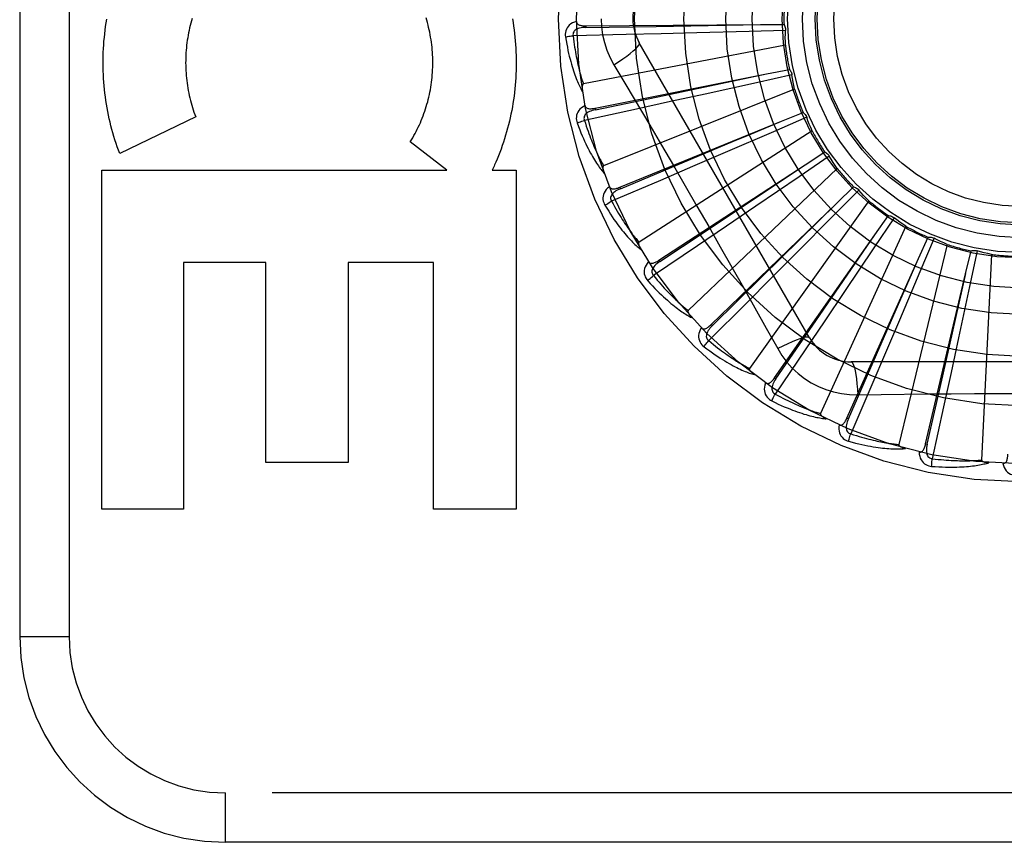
# Model space of a CAD drawing. Header units: inches. Extents: x 0 to 193, y 0 to 125.
# Tile 82 of 256: x 85.332 to 85.93, y 35.541 to 36.04. Entities that reach past the tile are written whole.
import ezdxf

# ---------------------------------------------------------------- set-up
doc = ezdxf.new("R2010")
doc.units = ezdxf.units.IN
doc.header["$LTSCALE"] = 10.635988
doc.header["$MEASUREMENT"] = 0
doc.linetypes.add('HIDDEN', pattern=[0.2, 0.1, -0.1])
doc.layers.add('RIGHTHAND_DOOR_ASSEMBLY', color=7, linetype='CONTINUOUS')

msp = doc.modelspace()

# ---------------------------------------------------------------- linework, layer by layer
at = {"layer": 'RIGHTHAND_DOOR_ASSEMBLY', "color": 8, "linetype": 'HIDDEN'}
for p, q in [((85.33212, 36.41565), (85.33212, 35.66565)), ((85.36212, 36.41565), (85.36212, 35.66565)), ((85.67606, 36.03631), (85.78215, 36.03704)), ((85.7187, 36.036), (85.78221, 36.03704)), ((85.78215, 36.03704), (85.79641, 36.03712)), ((85.70057, 36.03102), (85.66828, 36.03029)), ((85.67606, 36.03631), (85.67607, 36.03535)), ((85.67607, 36.03535), (85.7187, 36.036)), ((85.72185, 36.03152), (85.70057, 36.03102)), ((85.74337, 36.03207), (85.72185, 36.03152)), ((85.77522, 36.03293), (85.74337, 36.03207)), ((85.79731, 36.03355), (85.77522, 36.03293)), ((85.79726, 36.02466), (85.67455, 36.00101)), ((85.81192, 35.8469), (85.70848, 36.02607)), ((85.69313, 36.01261), (85.7004, 36.00044)), ((85.68166, 35.98632), (85.7857, 36.00712)), ((85.72359, 35.99409), (85.78576, 36.00713)), ((85.80124, 36.00656), (85.77967, 36.00177)), ((85.7857, 36.00712), (85.79969, 36.00989)), ((85.77967, 36.00177), (85.74856, 35.9949)), ((85.80287, 35.99782), (85.68686, 35.95137)), ((85.74856, 35.9949), (85.72753, 35.99029)), ((85.68185, 35.98538), (85.72359, 35.99409)), ((85.72753, 35.99029), (85.70673, 35.98576)), ((85.70673, 35.98576), (85.67516, 35.97894)), ((85.68166, 35.98632), (85.68185, 35.98538)), ((85.79484, 35.97841), (85.80805, 35.98378)), ((85.43903, 35.98101), (85.39289, 35.95879)), ((85.69663, 35.9383), (85.79484, 35.97841)), ((85.81021, 35.9808), (85.78994, 35.97201)), ((85.81347, 35.97252), (85.70834, 35.90496)), ((85.78994, 35.97201), (85.76069, 35.95937)), ((85.59154, 35.94871), (85.56935, 35.96596)), ((85.69699, 35.93741), (85.76579, 35.96621)), ((85.76069, 35.95937), (85.74091, 35.95087)), ((85.80926, 35.95194), (85.82121, 35.95972)), ((85.82389, 35.9572), (85.80566, 35.94473)), ((85.38199, 35.94871), (85.59154, 35.94871)), ((85.38199, 35.74286), (85.38199, 35.94871)), ((85.61917, 35.94871), (85.63364, 35.94871)), ((85.63364, 35.94871), (85.63364, 35.74286)), ((85.72041, 35.89397), (85.80926, 35.95194)), ((85.74091, 35.95087), (85.72134, 35.94249)), ((85.82866, 35.94969), (85.73822, 35.86345)), ((85.72134, 35.94249), (85.69164, 35.92981)), ((85.80566, 35.94473), (85.77932, 35.92679)), ((85.69663, 35.9383), (85.69699, 35.93741)), ((85.8418, 35.93662), (85.82625, 35.92092)), ((85.82842, 35.92869), (85.83869, 35.93858)), ((85.8479, 35.93015), (85.77541, 35.82835)), ((85.75215, 35.85494), (85.82842, 35.92869)), ((85.77932, 35.92679), (85.76151, 35.9147)), ((85.82625, 35.92092), (85.80378, 35.89832)), ((85.86327, 35.9198), (85.85097, 35.90144)), ((85.85164, 35.90947), (85.85984, 35.92114)), ((85.76151, 35.9147), (85.74388, 35.90276)), ((85.87049, 35.9146), (85.81857, 35.80092)), ((85.7907, 35.82263), (85.85164, 35.90947)), ((85.87807, 35.89501), (85.88392, 35.90801)), ((85.88754, 35.90734), (85.87894, 35.88699)), ((85.74388, 35.90276), (85.71711, 35.8847)), ((85.85097, 35.90144), (85.83319, 35.875)), ((85.89561, 35.9036), (85.86615, 35.78215)), ((85.90676, 35.8858), (85.91005, 35.89968)), ((85.91373, 35.8997), (85.90913, 35.8781)), ((85.72041, 35.89397), (85.72093, 35.89317)), ((85.80378, 35.89832), (85.78859, 35.88308)), ((85.83467, 35.7982), (85.87807, 35.89501)), ((85.85266, 35.83685), (85.87809, 35.89506)), ((85.92236, 35.89756), (85.91641, 35.77273)), ((85.48158, 35.89264), (85.43162, 35.89264)), ((85.43162, 35.89264), (85.43162, 35.74286)), ((85.48158, 35.77131), (85.48158, 35.89264)), ((85.58349, 35.89264), (85.53174, 35.89264)), ((85.53174, 35.89264), (85.53174, 35.77131)), ((85.58349, 35.74286), (85.58349, 35.89264)), ((85.87894, 35.88699), (85.86648, 35.85766)), ((85.78859, 35.88308), (85.77353, 35.86802)), ((85.88246, 35.78253), (85.90676, 35.8858)), ((85.89282, 35.82389), (85.90678, 35.88586)), ((85.83319, 35.875), (85.82115, 35.85715)), ((85.90913, 35.8781), (85.90245, 35.84694)), ((85.77353, 35.86802), (85.75067, 35.84522)), ((85.82115, 35.85715), (85.80922, 35.83952)), ((85.86648, 35.85766), (85.85804, 35.83786)), ((85.75214, 35.85494), (85.75281, 35.85425)), ((85.90245, 35.84694), (85.89791, 35.8259)), ((85.80922, 35.83952), (85.79109, 35.8128)), ((85.83554, 35.79781), (85.85266, 35.83685)), ((85.85804, 35.83786), (85.84966, 35.81829)), ((86.04406, 35.83232), (85.83718, 35.83232)), ((85.7907, 35.82263), (85.79148, 35.82208)), ((85.8834, 35.78231), (85.89282, 35.82389)), ((85.89791, 35.8259), (85.89339, 35.80509)), ((85.84966, 35.81829), (85.83691, 35.78862)), ((85.84116, 35.8123), (85.85533, 35.81251)), ((85.89339, 35.80509), (85.88648, 35.77354)), ((85.83467, 35.7982), (85.83554, 35.79781)), ((85.88246, 35.78253), (85.8834, 35.78231)), ((85.53174, 35.77131), (85.48158, 35.77131)), ((85.43162, 35.74286), (85.38199, 35.74286)), ((85.63364, 35.74286), (85.58349, 35.74286)), ((85.33212, 35.66565), (85.36212, 35.66565)), ((86.54912, 35.57065), (85.45712, 35.57065)), ((85.45712, 35.54065), (85.45712, 35.57065)), ((86.51912, 35.54065), (85.45712, 35.54065))]:
    msp.add_line(p, q, dxfattribs=at)
for points in [[(85.39289, 35.95879), (85.39213, 35.96083), (85.39139, 35.96289), (85.39068, 35.96497), (85.39, 35.96707), (85.38935, 35.96918), (85.38873, 35.9713), (85.38813, 35.97344), (85.38757, 35.9756), (85.38704, 35.97776), (85.38653, 35.97994), (85.38606, 35.98212), (85.38562, 35.98432), (85.38521, 35.98652), (85.38483, 35.98873), (85.38449, 35.99095), (85.38417, 35.99317), (85.38389, 35.9954), (85.38364, 35.99764), (85.38342, 35.99989), (85.38324, 36.00213), (85.38308, 36.00439), (85.38296, 36.00664), (85.38287, 36.0089), (85.38282, 36.01116), (85.38279, 36.01342), (85.3828, 36.01568), (85.38284, 36.01794), (85.38292, 36.0202), (85.38302, 36.02246), (85.38316, 36.02471), (85.38333, 36.02697), (85.38354, 36.02921), (85.38378, 36.03146), (85.38404, 36.0337), (85.38434, 36.03593), (85.38468, 36.03815), (85.38504, 36.04037)], [(85.43651, 36.03942), (85.43611, 36.03796), (85.43572, 36.0365), (85.43537, 36.03503), (85.43503, 36.03355), (85.43472, 36.03206), (85.43444, 36.03056), (85.43417, 36.02906), (85.43394, 36.02755), (85.43373, 36.02604), (85.43354, 36.02452), (85.43338, 36.023), (85.43324, 36.02147), (85.43313, 36.01994), (85.43304, 36.01841), (85.43298, 36.01688), (85.43295, 36.01534), (85.43294, 36.01381), (85.43295, 36.01227), (85.433, 36.01074), (85.43306, 36.0092), (85.43315, 36.00767), (85.43327, 36.00614), (85.43341, 36.00461), (85.43358, 36.00309), (85.43377, 36.00157), (85.43399, 36.00005), (85.43424, 35.99854), (85.4345, 35.99703), (85.4348, 35.99553), (85.43512, 35.99403), (85.43546, 35.99254), (85.43582, 35.99106), (85.43621, 35.98959), (85.43663, 35.98813), (85.43706, 35.98668), (85.43752, 35.98524), (85.438, 35.98382), (85.43851, 35.98241), (85.43903, 35.98101)], [(85.43694, 36.04086), (85.43651, 36.03942)], [(85.56935, 35.96596), (85.57011, 35.96717), (85.57085, 35.9684), (85.57157, 35.96965), (85.57227, 35.97092), (85.57296, 35.97221), (85.57362, 35.97351), (85.57427, 35.97483), (85.5749, 35.97616), (85.5755, 35.97751), (85.57608, 35.97887), (85.57665, 35.98025), (85.57719, 35.98163), (85.5777, 35.98303), (85.5782, 35.98443), (85.57867, 35.98585), (85.57912, 35.98727), (85.57954, 35.98871), (85.57995, 35.99016), (85.58033, 35.99161), (85.58068, 35.99307), (85.58101, 35.99455), (85.58132, 35.99603), (85.5816, 35.99752), (85.58186, 35.99901), (85.58209, 36.00051), (85.5823, 36.00202), (85.58249, 36.00353), (85.58265, 36.00504), (85.58278, 36.00656), (85.58289, 36.00808), (85.58297, 36.0096), (85.58303, 36.01113), (85.58307, 36.01266), (85.58307, 36.01419), (85.58306, 36.01572), (85.58301, 36.01725), (85.58294, 36.01878), (85.58285, 36.0203), (85.58273, 36.02183), (85.58259, 36.02335), (85.58242, 36.02487), (85.58222, 36.02638), (85.582, 36.02789), (85.58176, 36.02939), (85.58149, 36.03088), (85.5812, 36.03237), (85.58088, 36.03386), (85.58054, 36.03533), (85.58018, 36.0368), (85.57979, 36.03826), (85.57937, 36.03971), (85.57894, 36.04115)], [(85.63143, 36.04051), (85.6318, 36.03831), (85.63213, 36.0361), (85.63244, 36.03389), (85.63271, 36.03167), (85.63295, 36.02944), (85.63316, 36.02721), (85.63334, 36.02498), (85.63348, 36.02274), (85.63359, 36.0205), (85.63367, 36.01826), (85.63372, 36.01602), (85.63373, 36.01377), (85.63371, 36.01153), (85.63366, 36.00929), (85.63358, 36.00705), (85.63346, 36.00481), (85.63332, 36.00257), (85.63314, 36.00034), (85.63292, 35.99811), (85.63268, 35.99589), (85.6324, 35.99367), (85.63209, 35.99146), (85.63175, 35.98926), (85.63138, 35.98706), (85.63098, 35.98487), (85.63055, 35.9827), (85.63008, 35.98053), (85.62959, 35.97837), (85.62906, 35.97622), (85.6285, 35.97409), (85.62792, 35.97196), (85.6273, 35.96984), (85.62665, 35.96774), (85.62598, 35.96565), (85.62527, 35.96358), (85.62454, 35.96152), (85.62378, 35.95948), (85.62299, 35.95745), (85.62217, 35.95545), (85.62133, 35.95346)], [(85.67035, 36.039), (85.66907, 36.03858), (85.66791, 36.03806), (85.66689, 36.03745), (85.666, 36.03675), (85.66526, 36.03597), (85.66465, 36.03512), (85.66419, 36.0342), (85.66385, 36.03324), (85.66365, 36.03227), (85.66356, 36.03132), (85.66356, 36.03042), (85.66366, 36.02957)], [(85.67035, 36.03901), (85.6704, 36.03855), (85.67053, 36.03813), (85.67074, 36.03777), (85.67101, 36.03745), (85.67135, 36.03718), (85.67173, 36.03696), (85.67216, 36.03678), (85.67263, 36.03664), (85.67314, 36.03652), (85.67368, 36.03644), (85.67425, 36.03638), (85.67483, 36.03634), (85.67544, 36.03632), (85.67606, 36.03631)], [(85.68538, 36.04065), (85.6856, 36.03577), (85.68625, 36.03094), (85.68734, 36.02617), (85.68885, 36.02149), (85.69078, 36.01697), (85.69313, 36.01261)], [(85.79641, 36.03712), (85.7967, 36.03657), (85.79693, 36.036), (85.79711, 36.0354), (85.79724, 36.03478), (85.7973, 36.03417), (85.79731, 36.03355)], [(85.67607, 36.03535), (85.67503, 36.03531), (85.67405, 36.03523), (85.67313, 36.0351), (85.67227, 36.03491), (85.67146, 36.03467), (85.67072, 36.03438), (85.67006, 36.03403), (85.66948, 36.03362), (85.66901, 36.03315), (85.66864, 36.03263), (85.66839, 36.03206), (85.66825, 36.03146), (85.66821, 36.03087), (85.66828, 36.03029)], [(85.79726, 36.02466), (85.79722, 36.02689), (85.79721, 36.02911), (85.79724, 36.03133), (85.79731, 36.03355)], [(85.66366, 36.02957), (85.66427, 36.02969), (85.66496, 36.02982), (85.66572, 36.02994), (85.66654, 36.03006), (85.6674, 36.03018), (85.66828, 36.03029)], [(85.66366, 36.02957), (85.66403, 36.02737), (85.6644, 36.02527), (85.66479, 36.02327), (85.66519, 36.02136), (85.66559, 36.01955), (85.666, 36.01782), (85.66641, 36.01617), (85.66683, 36.0146), (85.66725, 36.01311), (85.66768, 36.01168), (85.6681, 36.01033), (85.66852, 36.00903), (85.66893, 36.0078), (85.66935, 36.00663), (85.66975, 36.00551), (85.67016, 36.00444), (85.67056, 36.00342), (85.67096, 36.00246), (85.67136, 36.00154), (85.67175, 36.00067), (85.67214, 35.99984), (85.67253, 35.99906), (85.67291, 35.99831), (85.67328, 35.9976), (85.67365, 35.99693), (85.67401, 35.99629)], [(85.66828, 36.03029), (85.6685, 36.02845), (85.66873, 36.02669), (85.66897, 36.02501), (85.66921, 36.0234), (85.66946, 36.02185), (85.66971, 36.02038), (85.66996, 36.01896), (85.67021, 36.01761), (85.67047, 36.01632), (85.67073, 36.01508), (85.67098, 36.01389), (85.67124, 36.01275), (85.67149, 36.01166), (85.67174, 36.01061), (85.67199, 36.00961), (85.67224, 36.00865), (85.67248, 36.00773), (85.67272, 36.00685), (85.67296, 36.00601), (85.6732, 36.0052), (85.67343, 36.00442), (85.67366, 36.00368), (85.67389, 36.00297), (85.67411, 36.00229), (85.67433, 36.00163), (85.67455, 36.00101)], [(85.69313, 36.01261), (85.69596, 36.01447), (85.69859, 36.01628), (85.70094, 36.01798), (85.70302, 36.01959), (85.70482, 36.02109), (85.7063, 36.02245), (85.70743, 36.02365), (85.70818, 36.02467), (85.70854, 36.02548), (85.70848, 36.02607)], [(85.79969, 36.00989), (85.80007, 36.00941), (85.80041, 36.00889), (85.8007, 36.00833), (85.80094, 36.00775), (85.80112, 36.00717), (85.80124, 36.00656)], [(85.80287, 35.99782), (85.80242, 36), (85.80199, 36.00218), (85.8016, 36.00437), (85.80124, 36.00656)], [(85.67455, 36.00101), (85.67439, 36.00095), (85.67425, 36.00085), (85.67414, 36.00071), (85.67405, 36.00054), (85.67397, 36.00036), (85.67392, 36.00016), (85.67387, 35.99995), (85.67383, 35.99973), (85.67381, 35.9995), (85.67379, 35.99925), (85.67378, 35.999), (85.67378, 35.99874), (85.67378, 35.99847), (85.6738, 35.99819), (85.67381, 35.99791), (85.67384, 35.99761), (85.67387, 35.9973), (85.67391, 35.99698), (85.67396, 35.99665), (85.67401, 35.9963)], [(85.7004, 36.00044), (85.71483, 35.97606), (85.72204, 35.96382), (85.72924, 35.95154), (85.73641, 35.93925), (85.74355, 35.92693), (85.75065, 35.91459), (85.75771, 35.90223), (85.76475, 35.88985), (85.77175, 35.87748)], [(85.67555, 35.98789), (85.67437, 35.98722), (85.67333, 35.9865), (85.67244, 35.9857), (85.6717, 35.98485), (85.67112, 35.98395), (85.67068, 35.98299), (85.6704, 35.982), (85.67026, 35.981), (85.67024, 35.98001), (85.67033, 35.97905), (85.67051, 35.97817), (85.67076, 35.97735)], [(85.68185, 35.98538), (85.68084, 35.98515), (85.6799, 35.98488), (85.67901, 35.98457), (85.6782, 35.98423), (85.67746, 35.98384), (85.67679, 35.98341), (85.6762, 35.98294), (85.67571, 35.98243), (85.67533, 35.98188), (85.67507, 35.9813), (85.67493, 35.98069), (85.67491, 35.98008), (85.67498, 35.97949), (85.67516, 35.97893)], [(85.67555, 35.98789), (85.67568, 35.98745), (85.67589, 35.98707), (85.67616, 35.98674), (85.67649, 35.98648), (85.67687, 35.98629), (85.67729, 35.98614), (85.67774, 35.98605), (85.67824, 35.98599), (85.67876, 35.98598), (85.6793, 35.986), (85.67987, 35.98604), (85.68045, 35.98612), (85.68105, 35.98621), (85.68166, 35.98632)], [(85.80805, 35.98378), (85.80852, 35.98337), (85.80895, 35.98293), (85.80934, 35.98244), (85.80969, 35.98191), (85.80998, 35.98137), (85.81021, 35.9808)], [(85.67076, 35.97735), (85.67134, 35.97759), (85.672, 35.97784), (85.67272, 35.97811), (85.6735, 35.97839), (85.67432, 35.97866), (85.67516, 35.97894)], [(85.67076, 35.97735), (85.67154, 35.97526), (85.67231, 35.97327), (85.67306, 35.97138), (85.67381, 35.96959), (85.67455, 35.96788), (85.67528, 35.96626), (85.676, 35.96472), (85.67671, 35.96326), (85.67741, 35.96187), (85.67809, 35.96055), (85.67876, 35.9593), (85.67942, 35.95811), (85.68006, 35.95698), (85.68069, 35.9559), (85.6813, 35.95488), (85.6819, 35.95391), (85.68249, 35.95299), (85.68306, 35.95212), (85.68363, 35.95129), (85.68418, 35.95051), (85.68472, 35.94977), (85.68525, 35.94907), (85.68576, 35.94841), (85.68626, 35.94779), (85.68675, 35.9472), (85.68723, 35.94664)], [(85.67516, 35.97894), (85.67573, 35.97717), (85.67629, 35.97549), (85.67684, 35.97388), (85.67738, 35.97234), (85.67791, 35.97088), (85.67844, 35.96947), (85.67895, 35.96813), (85.67946, 35.96685), (85.67996, 35.96563), (85.68044, 35.96446), (85.68092, 35.96334), (85.68139, 35.96227), (85.68184, 35.96125), (85.68229, 35.96027), (85.68272, 35.95934), (85.68314, 35.95844), (85.68356, 35.95758), (85.68396, 35.95676), (85.68436, 35.95598), (85.68474, 35.95523), (85.68511, 35.95451), (85.68548, 35.95383), (85.68584, 35.95317), (85.68619, 35.95254), (85.68653, 35.95194), (85.68686, 35.95137)], [(85.76579, 35.96621), (85.77529, 35.97019), (85.7949, 35.97843)], [(85.81347, 35.97252), (85.81261, 35.97458), (85.81178, 35.97664), (85.81098, 35.97872), (85.81021, 35.9808)], [(85.82121, 35.95972), (85.82175, 35.95941), (85.82226, 35.95905), (85.82273, 35.95865), (85.82317, 35.9582), (85.82356, 35.95772), (85.82389, 35.9572)], [(85.62133, 35.95346), (85.62098, 35.95266), (85.62063, 35.95186), (85.62027, 35.95107), (85.61991, 35.95028), (85.61954, 35.94949), (85.61917, 35.94871)], [(85.82866, 35.94969), (85.82743, 35.95154), (85.82622, 35.95341), (85.82504, 35.9553), (85.82389, 35.9572)], [(85.68686, 35.95137), (85.68671, 35.95128), (85.6866, 35.95115), (85.68651, 35.951), (85.68645, 35.95082), (85.68642, 35.95063), (85.6864, 35.95042), (85.68639, 35.9502), (85.6864, 35.94998), (85.68642, 35.94975), (85.68645, 35.9495), (85.68649, 35.94925), (85.68653, 35.949), (85.68659, 35.94874), (85.68665, 35.94847), (85.68672, 35.94819), (85.6868, 35.9479), (85.6869, 35.9476), (85.68699, 35.9473), (85.68709, 35.94701), (85.68719, 35.94673)], [(85.72093, 35.89317), (85.74781, 35.91103), (85.75644, 35.91676), (85.80931, 35.95197)], [(85.69033, 35.93867), (85.68929, 35.9378), (85.68841, 35.93689), (85.68769, 35.93594), (85.68712, 35.93497), (85.68672, 35.93397), (85.68647, 35.93295), (85.68638, 35.93192), (85.68643, 35.93091), (85.68661, 35.92993), (85.68688, 35.92901), (85.68721, 35.92818), (85.68762, 35.92742)], [(85.69033, 35.93868), (85.69054, 35.93827), (85.69081, 35.93793), (85.69114, 35.93767), (85.69152, 35.93748), (85.69192, 35.93735), (85.69236, 35.93729), (85.69283, 35.93728), (85.69332, 35.93732), (85.69384, 35.93741), (85.69437, 35.93753), (85.69491, 35.93768), (85.69547, 35.93786), (85.69604, 35.93807), (85.69663, 35.9383)], [(85.69699, 35.93741), (85.69604, 35.93699), (85.69516, 35.93654), (85.69435, 35.93608), (85.69362, 35.93559), (85.69296, 35.93506), (85.69239, 35.93452), (85.6919, 35.93394), (85.69152, 35.93335), (85.69125, 35.93274), (85.6911, 35.93212), (85.69108, 35.9315), (85.69117, 35.93089), (85.69136, 35.93033), (85.69164, 35.92981)], [(85.83869, 35.93858), (85.83927, 35.93838), (85.83984, 35.93813), (85.84038, 35.93782), (85.8409, 35.93746), (85.84137, 35.93706), (85.8418, 35.93662)], [(85.8479, 35.93015), (85.84633, 35.93173), (85.84479, 35.93334), (85.84328, 35.93497), (85.8418, 35.93662)], [(85.68762, 35.92742), (85.68814, 35.92777), (85.68874, 35.92814), (85.6894, 35.92854), (85.69011, 35.92896), (85.69086, 35.92939), (85.69164, 35.92981)], [(85.69164, 35.92981), (85.69253, 35.92819), (85.69339, 35.92664), (85.69424, 35.92517), (85.69506, 35.92376), (85.69587, 35.92242), (85.69665, 35.92114), (85.69741, 35.91992), (85.69815, 35.91876), (85.69887, 35.91765), (85.69956, 35.9166), (85.70024, 35.91559), (85.7009, 35.91463), (85.70154, 35.91371), (85.70217, 35.91283), (85.70277, 35.912), (85.70336, 35.9112), (85.70392, 35.91044), (85.70447, 35.90971), (85.70501, 35.90901), (85.70553, 35.90835), (85.70603, 35.90771), (85.70652, 35.90711), (85.707, 35.90653), (85.70746, 35.90598), (85.70791, 35.90546), (85.70834, 35.90496)], [(85.75281, 35.85425), (85.78322, 35.88414), (85.82846, 35.92873)], [(85.68762, 35.92742), (85.68878, 35.92552), (85.68991, 35.92371), (85.69101, 35.922), (85.69208, 35.92038), (85.69313, 35.91884), (85.69416, 35.91739), (85.69515, 35.91601), (85.69613, 35.91471), (85.69707, 35.91348), (85.69799, 35.91232), (85.69889, 35.91121), (85.69976, 35.91017), (85.7006, 35.90918), (85.70142, 35.90824), (85.70222, 35.90735), (85.70299, 35.90651), (85.70374, 35.90572), (85.70447, 35.90497), (85.70518, 35.90427), (85.70587, 35.90361), (85.70654, 35.90298), (85.70719, 35.9024), (85.70782, 35.90185), (85.70843, 35.90133), (85.70902, 35.90084), (85.7096, 35.90038)], [(85.85984, 35.92114), (85.86046, 35.92105), (85.86106, 35.92091), (85.86166, 35.92071), (85.86223, 35.92045), (85.86276, 35.92015), (85.86327, 35.9198)], [(85.87049, 35.9146), (85.86865, 35.91586), (85.86683, 35.91714), (85.86504, 35.91846), (85.86327, 35.9198)], [(85.70834, 35.90496), (85.70821, 35.90484), (85.70812, 35.9047), (85.70807, 35.90453), (85.70805, 35.90434), (85.70805, 35.90414), (85.70807, 35.90394), (85.7081, 35.90373), (85.70815, 35.90351), (85.70822, 35.90328), (85.70829, 35.90305), (85.70838, 35.90281), (85.70847, 35.90257), (85.70857, 35.90232), (85.70869, 35.90207), (85.70881, 35.90181), (85.70894, 35.90154), (85.70909, 35.90127), (85.70924, 35.90098), (85.70941, 35.90069), (85.70959, 35.90039)], [(85.79148, 35.82208), (85.80979, 35.84865), (85.81568, 35.85718), (85.85167, 35.90952)], [(85.88392, 35.90801), (85.88454, 35.90804), (85.88516, 35.90802), (85.88578, 35.90793), (85.88639, 35.90779), (85.88698, 35.90759), (85.88754, 35.90734)], [(85.89561, 35.9036), (85.89357, 35.90449), (85.89154, 35.90541), (85.88953, 35.90636), (85.88754, 35.90734)], [(85.91005, 35.89968), (85.91065, 35.89983), (85.91126, 35.89992), (85.91189, 35.89995), (85.91252, 35.89993), (85.91313, 35.89984), (85.91373, 35.8997)], [(85.92236, 35.89756), (85.92019, 35.89805), (85.91802, 35.89857), (85.91587, 35.89912), (85.91373, 35.8997)], [(85.71415, 35.89315), (85.71329, 35.89209), (85.7126, 35.89103), (85.71207, 35.88997), (85.7117, 35.8889), (85.7115, 35.88784), (85.71145, 35.8868), (85.71156, 35.88577), (85.71179, 35.88479), (85.71215, 35.88386), (85.71259, 35.88301), (85.71308, 35.88226), (85.71362, 35.88159)], [(85.71415, 35.89315), (85.71444, 35.89279), (85.71476, 35.89251), (85.71514, 35.89232), (85.71554, 35.8922), (85.71597, 35.89215), (85.71641, 35.89217), (85.71687, 35.89226), (85.71735, 35.89239), (85.71783, 35.89257), (85.71833, 35.89279), (85.71884, 35.89304), (85.71936, 35.89333), (85.71988, 35.89363), (85.72041, 35.89397)], [(85.72093, 35.89316), (85.72008, 35.89257), (85.7193, 35.89197), (85.7186, 35.89136), (85.71797, 35.89074), (85.71742, 35.8901), (85.71696, 35.88946), (85.71659, 35.8888), (85.71632, 35.88815), (85.71618, 35.8875), (85.71615, 35.88686), (85.71625, 35.88624), (85.71645, 35.88567), (85.71674, 35.88515), (85.71712, 35.88469)], [(85.71362, 35.88159), (85.71406, 35.88202), (85.71458, 35.88251), (85.71515, 35.88302), (85.71577, 35.88357), (85.71643, 35.88413), (85.71711, 35.8847)], [(85.71362, 35.88159), (85.71512, 35.87994), (85.71657, 35.87837), (85.71797, 35.8769), (85.71934, 35.87551), (85.72066, 35.87421), (85.72194, 35.87297), (85.72318, 35.87181), (85.72438, 35.87072), (85.72554, 35.86969), (85.72666, 35.86872), (85.72775, 35.8678), (85.7288, 35.86694), (85.72982, 35.86613), (85.7308, 35.86537), (85.73175, 35.86464), (85.73267, 35.86397), (85.73356, 35.86333), (85.73442, 35.86273), (85.73525, 35.86218), (85.73605, 35.86166), (85.73683, 35.86117), (85.73757, 35.86072), (85.7383, 35.8603), (85.73899, 35.8599), (85.73967, 35.85954), (85.74032, 35.8592)], [(85.71711, 35.8847), (85.71829, 35.88327), (85.71944, 35.88191), (85.72055, 35.88063), (85.72162, 35.8794), (85.72266, 35.87824), (85.72367, 35.87713), (85.72465, 35.87608), (85.7256, 35.87508), (85.72651, 35.87413), (85.7274, 35.87322), (85.72826, 35.87236), (85.72909, 35.87154), (85.72989, 35.87076), (85.73066, 35.87002), (85.73142, 35.86931), (85.73214, 35.86864), (85.73284, 35.86799), (85.73352, 35.86738), (85.73418, 35.8668), (85.73482, 35.86625), (85.73543, 35.86572), (85.73603, 35.86522), (85.7366, 35.86474), (85.73716, 35.86429), (85.7377, 35.86386), (85.73822, 35.86345)], [(85.77175, 35.87748), (85.78566, 35.85276), (85.79259, 35.84034)], [(85.73822, 35.86345), (85.73812, 35.86331), (85.73805, 35.86315), (85.73803, 35.86298), (85.73805, 35.86279), (85.73808, 35.8626), (85.73814, 35.8624), (85.73822, 35.8622), (85.73831, 35.86199), (85.73841, 35.86178), (85.73853, 35.86157), (85.73866, 35.86135), (85.7388, 35.86113), (85.73895, 35.86091), (85.73911, 35.86068), (85.73928, 35.86045), (85.73946, 35.86021), (85.73965, 35.85997), (85.73986, 35.85972), (85.74008, 35.85946), (85.74031, 35.8592)], [(85.74616, 35.85295), (85.74552, 35.85176), (85.74504, 35.85059), (85.74472, 35.84944), (85.74456, 35.84832), (85.74456, 35.84724), (85.74471, 35.84621), (85.74501, 35.84522), (85.74543, 35.8443), (85.74595, 35.84346), (85.74654, 35.8427), (85.74717, 35.84205), (85.74782, 35.84151)], [(85.74615, 35.85296), (85.74651, 35.85266), (85.74688, 35.85245), (85.74729, 35.85232), (85.74771, 35.85228), (85.74813, 35.85232), (85.74856, 35.85243), (85.749, 35.85259), (85.74944, 35.85281), (85.74988, 35.85308), (85.75033, 35.85339), (85.75078, 35.85374), (85.75124, 35.85411), (85.75169, 35.85452), (85.75215, 35.85494)], [(85.75281, 35.85425), (85.75209, 35.85351), (85.75144, 35.85277), (85.75086, 35.85204), (85.75036, 35.85131), (85.74995, 35.85058), (85.74962, 35.84986), (85.74938, 35.84915), (85.74924, 35.84845), (85.74922, 35.84779), (85.74931, 35.84716), (85.74952, 35.84657), (85.74983, 35.84604), (85.75022, 35.84559), (85.75067, 35.84521)], [(85.74782, 35.84151), (85.74818, 35.84201), (85.74859, 35.84259), (85.74906, 35.8432), (85.74956, 35.84385), (85.75011, 35.84453), (85.75067, 35.84521)], [(85.75067, 35.84522), (85.7521, 35.84404), (85.75348, 35.84292), (85.75481, 35.84187), (85.7561, 35.84087), (85.75734, 35.83992), (85.75854, 35.83903), (85.7597, 35.83818), (85.76082, 35.83738), (85.7619, 35.83661), (85.76294, 35.83589), (85.76394, 35.83521), (85.76491, 35.83456), (85.76585, 35.83395), (85.76675, 35.83337), (85.76762, 35.83281), (85.76846, 35.83229), (85.76927, 35.83179), (85.77006, 35.83132), (85.77081, 35.83087), (85.77154, 35.83045), (85.77225, 35.83005), (85.77292, 35.82967), (85.77358, 35.82931), (85.77421, 35.82897), (85.77482, 35.82865), (85.77541, 35.82835)], [(85.81192, 35.8469), (85.81146, 35.84724), (85.81061, 35.84735), (85.80942, 35.84722), (85.80789, 35.84688), (85.80602, 35.84631), (85.80384, 35.84551), (85.80137, 35.84451), (85.79864, 35.8433), (85.79568, 35.8419), (85.79259, 35.84034)], [(85.74782, 35.84151), (85.74961, 35.84016), (85.75133, 35.83891), (85.75299, 35.83773), (85.75459, 35.83662), (85.75613, 35.83559), (85.75762, 35.83462), (85.75906, 35.83371), (85.76045, 35.83286), (85.76178, 35.83207), (85.76307, 35.83133), (85.76431, 35.83064), (85.76551, 35.83), (85.76666, 35.82939), (85.76777, 35.82883), (85.76884, 35.8283), (85.76987, 35.8278), (85.77086, 35.82735), (85.77182, 35.82693), (85.77274, 35.82654), (85.77362, 35.82618), (85.77448, 35.82585), (85.7753, 35.82554), (85.77608, 35.82527), (85.77684, 35.82501), (85.77758, 35.82478), (85.77828, 35.82457)], [(85.79259, 35.84034), (85.79519, 35.83614), (85.79812, 35.83222), (85.8014, 35.82858), (85.80498, 35.82526), (85.80885, 35.82226), (85.81297, 35.81962), (85.81732, 35.81736), (85.82186, 35.8155), (85.82653, 35.81406), (85.83133, 35.81303), (85.83621, 35.81245), (85.84116, 35.8123)], [(85.77541, 35.82835), (85.77534, 35.82819), (85.77531, 35.82803), (85.77532, 35.82785), (85.77537, 35.82767), (85.77544, 35.82748), (85.77554, 35.8273), (85.77565, 35.82712), (85.77578, 35.82693), (85.77592, 35.82675), (85.77607, 35.82656), (85.77624, 35.82637), (85.77642, 35.82618), (85.77661, 35.82599), (85.77681, 35.82579), (85.77702, 35.8256), (85.77724, 35.8254), (85.77748, 35.8252), (85.77773, 35.82499), (85.77796, 35.8248), (85.7782, 35.82462)], [(85.83718, 35.83232), (85.8377, 35.83209), (85.83822, 35.83141), (85.8387, 35.83031), (85.83917, 35.82882), (85.83961, 35.82692), (85.84002, 35.82463), (85.84038, 35.82198), (85.8407, 35.81901), (85.84096, 35.81575), (85.84116, 35.8123)], [(85.78519, 35.81955), (85.78559, 35.81932), (85.786, 35.81918), (85.78642, 35.81914), (85.78684, 35.81918), (85.78725, 35.8193), (85.78765, 35.81948), (85.78805, 35.81973), (85.78844, 35.82003), (85.78883, 35.82038), (85.78921, 35.82077), (85.78959, 35.82119), (85.78996, 35.82164), (85.79033, 35.82212), (85.7907, 35.82263)], [(85.79148, 35.82208), (85.79091, 35.82121), (85.79041, 35.82037), (85.78999, 35.81954), (85.78963, 35.81873), (85.78936, 35.81793), (85.78918, 35.81716), (85.78907, 35.81642), (85.78907, 35.81571), (85.78918, 35.81505), (85.78939, 35.81445), (85.78971, 35.81391), (85.79011, 35.81345), (85.79057, 35.81308), (85.79109, 35.8128)], [(85.78519, 35.81954), (85.78479, 35.81825), (85.78454, 35.81701), (85.78445, 35.81582), (85.7845, 35.81469), (85.7847, 35.81363), (85.78504, 35.81265), (85.78553, 35.81173), (85.78611, 35.81091), (85.78679, 35.81018), (85.78751, 35.80955), (85.78825, 35.80903), (85.789, 35.80862)], [(85.789, 35.80862), (85.78925, 35.80918), (85.78955, 35.80982), (85.78989, 35.81052), (85.79026, 35.81125), (85.79067, 35.81202), (85.79109, 35.8128)], [(85.79109, 35.8128), (85.79271, 35.81191), (85.79428, 35.81108), (85.79579, 35.8103), (85.79724, 35.80956), (85.79864, 35.80886), (85.79999, 35.80821), (85.80129, 35.8076), (85.80254, 35.80702), (85.80374, 35.80648), (85.8049, 35.80597), (85.80602, 35.80549), (85.80709, 35.80503), (85.80813, 35.80461), (85.80912, 35.80421), (85.81008, 35.80383), (85.81101, 35.80347), (85.8119, 35.80314), (85.81276, 35.80282), (85.81358, 35.80253), (85.81438, 35.80225), (85.81514, 35.80199), (85.81588, 35.80175), (85.81659, 35.80152), (85.81728, 35.80131), (85.81794, 35.80111), (85.81857, 35.80092)], [(85.85533, 35.81251), (85.88366, 35.81281), (85.89787, 35.81294), (85.9121, 35.81303), (85.92633, 35.8131), (85.94057, 35.81312), (85.95481, 35.81311), (85.96904, 35.81304), (85.98328, 35.81295), (85.99749, 35.81282)], [(85.789, 35.80862), (85.791, 35.80764), (85.79293, 35.80673), (85.79478, 35.80588), (85.79656, 35.8051), (85.79828, 35.80438), (85.79992, 35.80371), (85.8015, 35.80309), (85.80303, 35.80252), (85.80449, 35.802), (85.80589, 35.80152), (85.80724, 35.80107), (85.80854, 35.80066), (85.80978, 35.80029), (85.81098, 35.79994), (85.81213, 35.79962), (85.81324, 35.79934), (85.8143, 35.79908), (85.81531, 35.79884), (85.81629, 35.79863), (85.81723, 35.79845), (85.81813, 35.79829), (85.81899, 35.79814), (85.81982, 35.79802), (85.82061, 35.79791), (85.82138, 35.79782), (85.82211, 35.79775)], [(85.81857, 35.80092), (85.81853, 35.80075), (85.81853, 35.80058), (85.81858, 35.80041), (85.81866, 35.80024), (85.81877, 35.80008), (85.8189, 35.79991), (85.81904, 35.79975), (85.8192, 35.7996), (85.81938, 35.79944), (85.81957, 35.79929), (85.81977, 35.79913), (85.81998, 35.79898), (85.8202, 35.79883), (85.82043, 35.79868), (85.82067, 35.79852), (85.82093, 35.79837), (85.8212, 35.79822), (85.82148, 35.79806), (85.82178, 35.79791), (85.8221, 35.79775)], [(85.82984, 35.79413), (85.83028, 35.79398), (85.83071, 35.79392), (85.83113, 35.79396), (85.83153, 35.79408), (85.83191, 35.79427), (85.83227, 35.79453), (85.83262, 35.79484), (85.83295, 35.79521), (85.83326, 35.79563), (85.83356, 35.79609), (85.83385, 35.79657), (85.83413, 35.79709), (85.8344, 35.79763), (85.83467, 35.7982)], [(85.83554, 35.79781), (85.83515, 35.79685), (85.83482, 35.79592), (85.83455, 35.79503), (85.83436, 35.79416), (85.83425, 35.79333), (85.83421, 35.79254), (85.83425, 35.79179), (85.83438, 35.79109), (85.83461, 35.79047), (85.83493, 35.78992), (85.83534, 35.78945), (85.83583, 35.78908), (85.83635, 35.7888), (85.83691, 35.78861)], [(85.82985, 35.79412), (85.8297, 35.79277), (85.82969, 35.79151), (85.82982, 35.79033), (85.83008, 35.78923), (85.83048, 35.78823), (85.83101, 35.78732), (85.83165, 35.78652), (85.83239, 35.78582), (85.83319, 35.78523), (85.83402, 35.78475), (85.83483, 35.78438), (85.83565, 35.78412)], [(85.83565, 35.78412), (85.83579, 35.78472), (85.83596, 35.78541), (85.83616, 35.78615), (85.83639, 35.78694), (85.83664, 35.78777), (85.83691, 35.78862)], [(85.83691, 35.78862), (85.83867, 35.78806), (85.84037, 35.78753), (85.842, 35.78705), (85.84357, 35.7866), (85.84507, 35.78618), (85.84652, 35.7858), (85.84791, 35.78544), (85.84925, 35.78511), (85.85053, 35.78481), (85.85177, 35.78452), (85.85295, 35.78426), (85.85409, 35.78402), (85.85519, 35.7838), (85.85625, 35.78359), (85.85726, 35.78341), (85.85824, 35.78323), (85.85917, 35.78307), (85.86008, 35.78292), (85.86094, 35.78279), (85.86178, 35.78267), (85.86258, 35.78256), (85.86335, 35.78246), (85.86409, 35.78237), (85.8648, 35.78229), (85.86549, 35.78222), (85.86615, 35.78215)], [(85.83565, 35.78412), (85.8378, 35.78353), (85.83987, 35.783), (85.84185, 35.78253), (85.84374, 35.78209), (85.84556, 35.78171), (85.84731, 35.78136), (85.84898, 35.78106), (85.85058, 35.78079), (85.85211, 35.78055), (85.85358, 35.78034), (85.85499, 35.78016), (85.85634, 35.78), (85.85764, 35.77987), (85.85888, 35.77976), (85.86007, 35.77966), (85.86121, 35.77959), (85.8623, 35.77953), (85.86334, 35.7795), (85.86434, 35.77948), (85.8653, 35.77947), (85.86621, 35.77948), (85.86708, 35.77951), (85.86792, 35.77954), (85.86872, 35.77959), (85.86949, 35.77964), (85.87022, 35.77971)], [(85.86615, 35.78215), (85.86614, 35.78198), (85.86617, 35.78182), (85.86625, 35.78166), (85.86636, 35.78151), (85.8665, 35.78136), (85.86666, 35.78123), (85.86683, 35.7811), (85.86702, 35.78097), (85.86722, 35.78085), (85.86743, 35.78074), (85.86766, 35.78063), (85.86789, 35.78051), (85.86814, 35.78041), (85.8684, 35.7803), (85.86866, 35.7802), (85.86894, 35.7801), (85.86924, 35.78), (85.86955, 35.7799), (85.86984, 35.77981), (85.87012, 35.77974)], [(85.8785, 35.77762), (85.87896, 35.77756), (85.87939, 35.77758), (85.87979, 35.7777), (85.88017, 35.77789), (85.88051, 35.77815), (85.88081, 35.77847), (85.88109, 35.77885), (85.88134, 35.77927), (85.88157, 35.77974), (85.88178, 35.78024), (85.88197, 35.78078), (85.88215, 35.78134), (85.88231, 35.78192), (85.88246, 35.78253)], [(85.8834, 35.78231), (85.88319, 35.78129), (85.88304, 35.78032), (85.88295, 35.77939), (85.88293, 35.77851), (85.88297, 35.77767), (85.88309, 35.77688), (85.88327, 35.77615), (85.88353, 35.7755), (85.88387, 35.77493), (85.88429, 35.77445), (85.88479, 35.77407), (85.88533, 35.77379), (85.8859, 35.77361), (85.88649, 35.77354)], [(85.8785, 35.77762), (85.87861, 35.77626), (85.87884, 35.77502), (85.8792, 35.77388), (85.87966, 35.77286), (85.88024, 35.77195), (85.88093, 35.77116), (85.88172, 35.77049), (85.88257, 35.76994), (85.88347, 35.76951), (85.88437, 35.7692), (85.88524, 35.76899), (85.8861, 35.76889)], [(85.8861, 35.76889), (85.88612, 35.76951), (85.88616, 35.77021), (85.88622, 35.77098), (85.88629, 35.7718), (85.88638, 35.77267), (85.88648, 35.77354)], [(85.88648, 35.77354), (85.88832, 35.77333), (85.89008, 35.77314), (85.89178, 35.77297), (85.8934, 35.77282), (85.89496, 35.7727), (85.89645, 35.77259), (85.89788, 35.77251), (85.89926, 35.77244), (85.90058, 35.77238), (85.90184, 35.77234), (85.90306, 35.7723), (85.90423, 35.77228), (85.90534, 35.77227), (85.90642, 35.77227), (85.90745, 35.77228), (85.90844, 35.77229), (85.90939, 35.77231), (85.91031, 35.77234), (85.91118, 35.77237), (85.91203, 35.77241), (85.91283, 35.77245), (85.91361, 35.7725), (85.91435, 35.77255), (85.91507, 35.77261), (85.91576, 35.77267), (85.91641, 35.77273)], [(85.9294, 35.77061), (85.92986, 35.77064), (85.93028, 35.77075), (85.93066, 35.77094), (85.93099, 35.7712), (85.93127, 35.77152), (85.93151, 35.77189), (85.93171, 35.77231), (85.93188, 35.77278), (85.93201, 35.77328), (85.93212, 35.77381), (85.93221, 35.77437), (85.93228, 35.77496), (85.93233, 35.77556), (85.93237, 35.77619)], [(85.8861, 35.76889), (85.88832, 35.76872), (85.89045, 35.76859), (85.89248, 35.7685), (85.89443, 35.76843), (85.89629, 35.7684), (85.89806, 35.76839), (85.89976, 35.7684), (85.90138, 35.76844), (85.90294, 35.7685), (85.90442, 35.76857), (85.90584, 35.76866), (85.90719, 35.76876), (85.90849, 35.76888), (85.90973, 35.769), (85.91091, 35.76913), (85.91205, 35.76928), (85.91313, 35.76943), (85.91416, 35.76959), (85.91515, 35.76976), (85.91609, 35.76994), (85.91698, 35.77012), (85.91784, 35.77031), (85.91865, 35.7705), (85.91943, 35.7707), (85.92017, 35.7709), (85.92087, 35.7711)], [(85.91641, 35.77273), (85.91644, 35.77256), (85.9165, 35.7724), (85.91661, 35.77226), (85.91675, 35.77214), (85.91691, 35.77202), (85.91709, 35.77192), (85.91728, 35.77182), (85.91749, 35.77174), (85.91771, 35.77166), (85.91794, 35.77158), (85.91819, 35.77152), (85.91844, 35.77145), (85.9187, 35.77139), (85.91897, 35.77134), (85.91926, 35.77129), (85.91955, 35.77124), (85.91986, 35.7712), (85.92018, 35.77116), (85.92052, 35.77113), (85.92087, 35.7711)], [(85.9294, 35.77061), (85.92977, 35.76931), (85.93023, 35.76813), (85.93079, 35.76708), (85.93144, 35.76616), (85.93219, 35.76538), (85.93301, 35.76473), (85.93391, 35.76422), (85.93485, 35.76384), (85.93581, 35.7636), (85.93676, 35.76346), (85.93766, 35.76342), (85.93851, 35.76348)]]:
    msp.add_lwpolyline(points, dxfattribs=at)
for radius in [0.28125, 0.27028, 0.235, 0.205, 0.17959, 0.1635, 0.14525, 0.142, 0.133, 0.12525, 0.124, 0.114]:
    msp.add_circle((85.94062, 36.04065), radius, dxfattribs=at)
for centre, radius, start, end in [((85.73374, 36.04065), 0.02917, 150, 210), ((85.94062, 36.04065), 0.14425, 175.45528, 181.40153), ((85.94062, 36.04065), 0.14425, 186.36437, 192.31062), ((85.94062, 36.04065), 0.14425, 197.27346, 203.21971), ((85.94062, 36.04065), 0.14425, 208.18255, 214.1288), ((85.94062, 36.04065), 0.14425, 219.09165, 225.03789), ((85.94062, 36.04065), 0.14425, 230.00074, 235.94698), ((85.94062, 36.04065), 0.14425, 240.90983, 246.85607), ((85.94062, 36.04065), 0.14425, 251.81892, 257.76516), ((85.94062, 36.04065), 0.14425, 262.72801, 268.67426), ((85.83718, 35.86148), 0.02917, 210, 270), ((85.45712, 35.66565), 0.125, 180, 270), ((85.45712, 35.66565), 0.095, 180, 270)]:
    msp.add_arc(centre, radius, start, end, dxfattribs=at)

doc.saveas('drawing.dxf')
